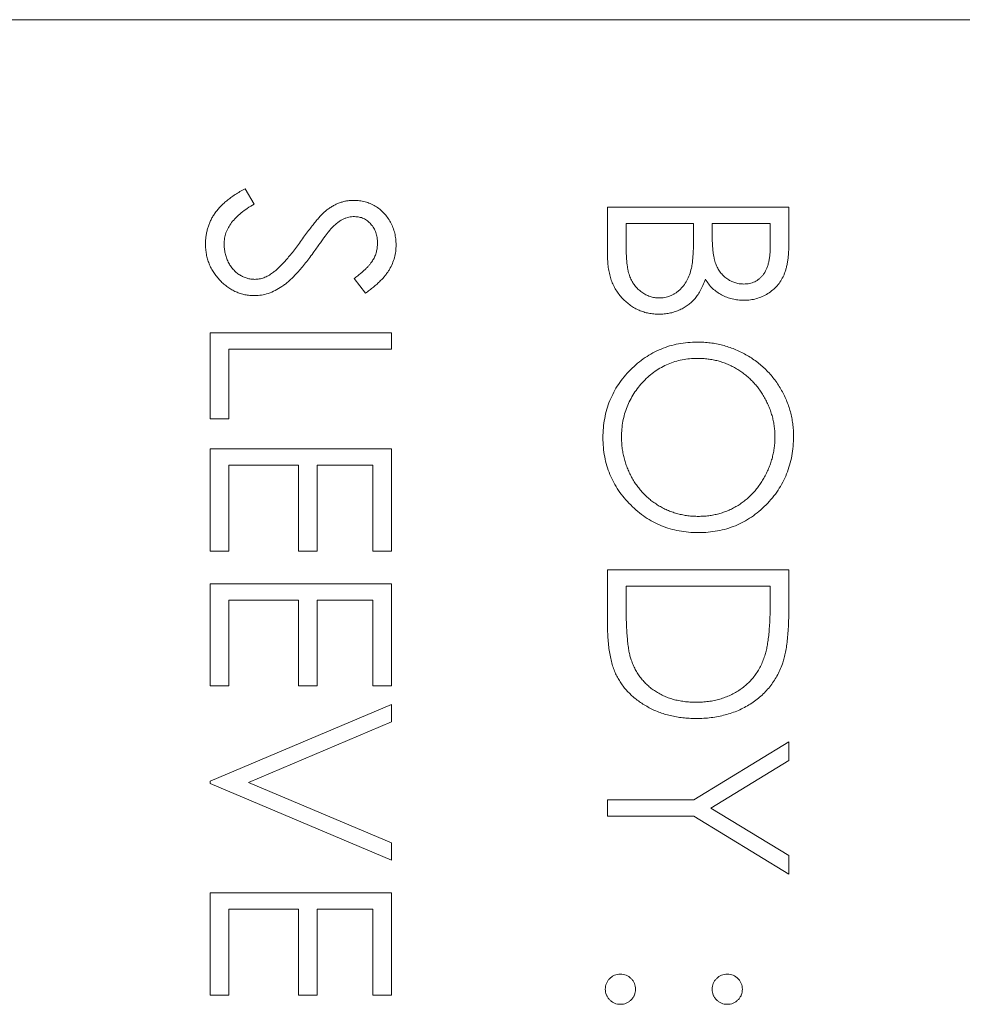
# Model space of a CAD drawing. Header units: millimetres. Extents: x -114 to 331, y -285 to 420.
# Tile 23 of 29: x -28.5 to -21.62, y 229.87 to 237.06. Entities that reach past the tile are written whole.
import ezdxf

# ---------------------------------------------------------------- set-up
doc = ezdxf.new("R2010")
doc.units = ezdxf.units.MM

msp = doc.modelspace()

# ---------------------------------------------------------------- linework, layer by layer
at = {"color": 7, "linetype": 'Continuous', "lineweight": 15}
for p, q in [((-18.7117, 237.0617), (-32.6117, 237.0617)), ((-26.8565, 235.8278), (-26.7895, 235.716)), ((-24.2117, 235.6921), (-22.8888, 235.6921)), ((-24.2117, 235.3344), (-24.2117, 235.6921)), ((-22.8888, 235.6921), (-22.8888, 235.434)), ((-24.076, 235.5734), (-24.076, 235.4043)), ((-23.5842, 235.5734), (-24.076, 235.5734)), ((-23.5842, 235.4947), (-23.5842, 235.5734)), ((-23.4485, 235.5734), (-23.4485, 235.4936)), ((-23.0245, 235.5734), (-23.4485, 235.5734)), ((-23.0245, 235.4123), (-23.0245, 235.5734)), ((-25.9788, 235.0646), (-26.0602, 235.1719)), ((-27.1117, 234.7763), (-25.7888, 234.7763)), ((-27.1117, 234.1487), (-27.1117, 234.7763)), ((-25.7888, 234.7763), (-25.7888, 234.6575)), ((-26.976, 234.6575), (-26.976, 234.1487)), ((-25.7888, 234.6575), (-26.976, 234.6575)), ((-26.976, 234.1487), (-27.1117, 234.1487)), ((-27.1117, 233.9282), (-25.7888, 233.9282)), ((-27.1117, 233.182), (-27.1117, 233.9282)), ((-25.7888, 233.9282), (-25.7888, 233.182)), ((-26.976, 233.8095), (-26.976, 233.182)), ((-26.4672, 233.8095), (-26.976, 233.8095)), ((-26.4672, 233.182), (-26.4672, 233.8095)), ((-26.3315, 233.8095), (-26.3315, 233.182)), ((-25.9245, 233.8095), (-26.3315, 233.8095)), ((-25.9245, 233.182), (-25.9245, 233.8095)), ((-26.976, 233.182), (-27.1117, 233.182)), ((-26.3315, 233.182), (-26.4672, 233.182)), ((-25.7888, 233.182), (-25.9245, 233.182)), ((-24.2117, 233.0463), (-22.8888, 233.0463)), ((-24.2117, 232.6363), (-24.2117, 233.0463)), ((-22.8888, 233.0463), (-22.8888, 232.7792)), ((-27.1117, 232.9445), (-25.7888, 232.9445)), ((-27.1117, 232.1983), (-27.1117, 232.9445)), ((-25.7888, 232.9445), (-25.7888, 232.1983)), ((-24.076, 232.9276), (-24.076, 232.7757)), ((-23.0245, 232.9276), (-24.076, 232.9276)), ((-23.0245, 232.8346), (-23.0245, 232.9276)), ((-26.976, 232.8258), (-26.976, 232.1983)), ((-26.4672, 232.8258), (-26.976, 232.8258)), ((-26.4672, 232.1983), (-26.4672, 232.8258)), ((-26.3315, 232.8258), (-26.3315, 232.1983)), ((-25.9245, 232.8258), (-26.3315, 232.8258)), ((-25.9245, 232.1983), (-25.9245, 232.8258)), ((-26.976, 232.1983), (-27.1117, 232.1983)), ((-26.3315, 232.1983), (-26.4672, 232.1983)), ((-25.7888, 232.1983), (-25.9245, 232.1983)), ((-27.1117, 231.5029), (-25.7888, 232.0626)), ((-25.7888, 232.0626), (-25.7888, 231.9354)), ((-25.7888, 231.9354), (-26.8313, 231.4944)), ((-23.5829, 231.3672), (-22.8888, 231.7912)), ((-22.8888, 231.7912), (-22.8888, 231.6553)), ((-22.8888, 231.6553), (-23.4572, 231.3076)), ((-27.1117, 231.4859), (-27.1117, 231.5029)), ((-25.7888, 230.9262), (-27.1117, 231.4859)), ((-26.8313, 231.4944), (-25.7888, 231.0534)), ((-24.2117, 231.2485), (-24.2117, 231.3672)), ((-24.2117, 231.3672), (-23.5829, 231.3672)), ((-23.4572, 231.3076), (-22.8888, 230.9604)), ((-23.5829, 231.2485), (-24.2117, 231.2485)), ((-22.8888, 230.8245), (-23.5829, 231.2485)), ((-25.7888, 231.0534), (-25.7888, 230.9262)), ((-22.8888, 230.9604), (-22.8888, 230.8245)), ((-27.1117, 230.6888), (-25.7888, 230.6888)), ((-27.1117, 229.9425), (-27.1117, 230.6888)), ((-25.7888, 230.6888), (-25.7888, 229.9425)), ((-26.976, 230.5701), (-26.976, 229.9425)), ((-26.4672, 230.5701), (-26.976, 230.5701)), ((-26.4672, 229.9425), (-26.4672, 230.5701)), ((-26.3315, 230.5701), (-26.3315, 229.9425)), ((-25.9245, 230.5701), (-26.3315, 230.5701)), ((-25.9245, 229.9425), (-25.9245, 230.5701)), ((-26.976, 229.9425), (-27.1117, 229.9425)), ((-26.3315, 229.9425), (-26.4672, 229.9425)), ((-25.7888, 229.9425), (-25.9245, 229.9425))]:
    msp.add_line(p, q, dxfattribs=at)
for points, knots in [([(-27.1456, 235.4255), (-27.1455, 235.4355), (-27.1451, 235.4554), (-27.1417, 235.4848), (-27.1369, 235.5135), (-27.1292, 235.5414), (-27.12, 235.5686), (-27.1086, 235.5951), (-27.095, 235.6209), (-27.0793, 235.6462), (-27.0612, 235.6708), (-27.04, 235.6946), (-27.0165, 235.7183), (-26.9898, 235.7412), (-26.9606, 235.7639), (-26.9285, 235.7857), (-26.8936, 235.8073), (-26.8691, 235.8209), (-26.8565, 235.8278)], [0, 0, 0, 0, 0.057208, 0.113696, 0.169178, 0.224159, 0.27872, 0.333794, 0.389241, 0.445822, 0.503704, 0.564294, 0.627975, 0.695038, 0.765373, 0.839611, 0.917538, 1, 1, 1, 1]), ([(-26.265, 235.6691), (-26.2572, 235.6749), (-26.2419, 235.6864), (-26.218, 235.7016), (-26.1935, 235.7145), (-26.1684, 235.7246), (-26.1429, 235.7331), (-26.1169, 235.7389), (-26.0904, 235.7425), (-26.0726, 235.7428), (-26.0636, 235.743)], [0, 0, 0, 0, 0.133507, 0.262559, 0.388264, 0.512667, 0.633722, 0.755394, 0.877553, 1, 1, 1, 1]), ([(-26.0636, 235.743), (-26.0496, 235.7425), (-26.0219, 235.7415), (-25.9815, 235.7333), (-25.9429, 235.7203), (-25.9064, 235.702), (-25.8732, 235.6785), (-25.8427, 235.6512), (-25.8171, 235.6188), (-25.7947, 235.5832), (-25.7772, 235.5443), (-25.764, 235.5034), (-25.7565, 235.4607), (-25.7554, 235.4317), (-25.7549, 235.4171)], [0, 0, 0, 0, 0.083785, 0.16578, 0.24628, 0.327461, 0.408797, 0.489715, 0.571376, 0.655523, 0.741019, 0.826547, 0.911989, 1, 1, 1, 1]), ([(-26.7895, 235.716), (-26.8069, 235.7056), (-26.8402, 235.6857), (-26.8853, 235.6524), (-26.9236, 235.618), (-26.955, 235.5821), (-26.9796, 235.5449), (-26.9971, 235.5063), (-27.008, 235.4663), (-27.0093, 235.4391), (-27.01, 235.4255)], [0, 0, 0, 0, 0.159004, 0.304646, 0.438547, 0.562322, 0.677433, 0.786897, 0.893611, 1, 1, 1, 1]), ([(-26.445, 235.4523), (-26.4351, 235.4662), (-26.4161, 235.4928), (-26.388, 235.53), (-26.3622, 235.5633), (-26.3387, 235.5925), (-26.3173, 235.6176), (-26.2983, 235.6388), (-26.2812, 235.6556), (-26.27, 235.6649), (-26.265, 235.6691)], [0, 0, 0, 0, 0.181535, 0.347082, 0.495568, 0.628357, 0.74552, 0.845831, 0.930782, 1, 1, 1, 1]), ([(-26.0581, 235.6243), (-26.0651, 235.6241), (-26.0793, 235.6238), (-26.1003, 235.6197), (-26.1212, 235.6144), (-26.142, 235.6059), (-26.1629, 235.5943), (-26.1845, 235.5789), (-26.2068, 235.5597), (-26.2213, 235.5449), (-26.229, 235.5371)], [0, 0, 0, 0, 0.107285, 0.214746, 0.322939, 0.434116, 0.553412, 0.686073, 0.834256, 1, 1, 1, 1]), ([(-25.8906, 235.4303), (-25.891, 235.444), (-25.8919, 235.4703), (-25.9016, 235.5077), (-25.9167, 235.5414), (-25.938, 235.5703), (-25.9632, 235.5944), (-25.9923, 235.6119), (-26.0243, 235.6224), (-26.0467, 235.6236), (-26.0581, 235.6243)], [0, 0, 0, 0, 0.143073, 0.275903, 0.402371, 0.528414, 0.650356, 0.765895, 0.880774, 1, 1, 1, 1]), ([(-26.229, 235.5371), (-26.2316, 235.5342), (-26.2377, 235.5273), (-26.2478, 235.5147), (-26.2602, 235.4981), (-26.2755, 235.4779), (-26.2933, 235.4538), (-26.3133, 235.4256), (-26.3362, 235.3938), (-26.3522, 235.3712), (-26.3607, 235.3593)], [0, 0, 0, 0, 0.052594, 0.124952, 0.218094, 0.333502, 0.468789, 0.624938, 0.801683, 1, 1, 1, 1]), ([(-26.6559, 235.2138), (-26.6483, 235.2197), (-26.6324, 235.2321), (-26.6087, 235.2535), (-26.5843, 235.2786), (-26.5582, 235.3065), (-26.5317, 235.3383), (-26.5034, 235.373), (-26.4744, 235.4114), (-26.455, 235.4384), (-26.445, 235.4523)], [0, 0, 0, 0, 0.090279, 0.18953, 0.299198, 0.418926, 0.548376, 0.688136, 0.839084, 1, 1, 1, 1]), ([(-23.5998, 235.2472), (-23.5985, 235.2536), (-23.5957, 235.2676), (-23.5927, 235.2903), (-23.59, 235.3163), (-23.5881, 235.3456), (-23.586, 235.3782), (-23.5852, 235.4141), (-23.5843, 235.4534), (-23.5842, 235.4806), (-23.5842, 235.4947)], [0, 0, 0, 0, 0.079306, 0.171953, 0.277057, 0.394731, 0.526177, 0.671345, 0.829285, 1, 1, 1, 1]), ([(-23.4485, 235.4936), (-23.4484, 235.482), (-23.4481, 235.4594), (-23.4472, 235.4268), (-23.4449, 235.3965), (-23.4425, 235.3686), (-23.4387, 235.3432), (-23.4342, 235.3202), (-23.4294, 235.2994), (-23.4213, 235.2754), (-23.4092, 235.2481), (-23.3905, 235.2191), (-23.3682, 235.1935), (-23.3425, 235.1719), (-23.3142, 235.1542), (-23.2838, 235.1419), (-23.252, 235.1336), (-23.2301, 235.1328), (-23.219, 235.1324)], [0, 0, 0, 0, 0.072301, 0.1397003, 0.2022885, 0.2605995, 0.3131903, 0.3617389, 0.4057065, 0.44554, 0.518832, 0.5897782, 0.6588675, 0.7284305, 0.7972827, 0.8648154, 0.9313638, 1, 1, 1, 1]), ([(-26.7876, 235.0476), (-26.7995, 235.0479), (-26.823, 235.0484), (-26.8575, 235.054), (-26.891, 235.0623), (-26.9231, 235.0748), (-26.9543, 235.09), (-26.984, 235.1094), (-27.0126, 235.1318), (-27.0395, 235.1575), (-27.0642, 235.1857), (-27.0862, 235.2154), (-27.1045, 235.2468), (-27.1195, 235.2797), (-27.1312, 235.314), (-27.1396, 235.3498), (-27.1448, 235.3872), (-27.1454, 235.4126), (-27.1456, 235.4255)], [0, 0, 0, 0, 0.061484, 0.121775, 0.18092, 0.240256, 0.300114, 0.361146, 0.423501, 0.488669, 0.553954, 0.617581, 0.680238, 0.742187, 0.804663, 0.868259, 0.93302, 1, 1, 1, 1]), ([(-27.01, 235.4255), (-27.0096, 235.4139), (-27.009, 235.3909), (-27.0028, 235.3571), (-26.9934, 235.3242), (-26.9799, 235.293), (-26.9635, 235.2638), (-26.9437, 235.2383), (-26.9215, 235.2162), (-26.8968, 235.1981), (-26.8702, 235.1843), (-26.843, 235.1736), (-26.8145, 235.1677), (-26.7954, 235.1668), (-26.7858, 235.1664)], [0, 0, 0, 0, 0.091264, 0.18093, 0.270088, 0.360156, 0.448343, 0.532666, 0.613834, 0.693982, 0.772716, 0.849335, 0.923967, 1, 1, 1, 1]), ([(-26.0602, 235.1719), (-26.0518, 235.1784), (-26.0357, 235.1909), (-26.0132, 235.2098), (-25.9927, 235.2277), (-25.9748, 235.2453), (-25.9587, 235.2617), (-25.9448, 235.2776), (-25.9332, 235.2928), (-25.9208, 235.312), (-25.9085, 235.3361), (-25.8981, 235.3663), (-25.8918, 235.3979), (-25.891, 235.4194), (-25.8906, 235.4303)], [0, 0, 0, 0, 0.0984694, 0.1896291, 0.2741841, 0.3521832, 0.4231989, 0.4885509, 0.5484733, 0.6014402, 0.7011981, 0.7995918, 0.8985451, 1, 1, 1, 1]), ([(-25.7549, 235.4171), (-25.7554, 235.4015), (-25.7565, 235.3705), (-25.7658, 235.3249), (-25.7812, 235.281), (-25.7986, 235.2456), (-25.8161, 235.218), (-25.832, 235.1969), (-25.8502, 235.1755), (-25.871, 235.1537), (-25.8943, 235.1318), (-25.9202, 235.1095), (-25.9484, 235.0868), (-25.9685, 235.0721), (-25.9788, 235.0646)], [0, 0, 0, 0, 0.107233, 0.213252, 0.31883, 0.426794, 0.483646, 0.543604, 0.608308, 0.677127, 0.750686, 0.828713, 0.91219, 1, 1, 1, 1]), ([(-24.076, 235.4043), (-24.0759, 235.3922), (-24.0756, 235.3689), (-24.0747, 235.3352), (-24.0726, 235.304), (-24.0694, 235.2754), (-24.0658, 235.2491), (-24.061, 235.2254), (-24.0556, 235.2041), (-24.0471, 235.1794), (-24.034, 235.1517), (-24.0143, 235.1217), (-23.9907, 235.0951), (-23.9634, 235.0725), (-23.9338, 235.054), (-23.9024, 235.0405), (-23.8697, 235.0322), (-23.8474, 235.0312), (-23.8362, 235.0307)], [0, 0, 0, 0, 0.072502, 0.139739, 0.201795, 0.259822, 0.312206, 0.360773, 0.40454, 0.443698, 0.516841, 0.587874, 0.657965, 0.728969, 0.799308, 0.866636, 0.933116, 1, 1, 1, 1]), ([(-23.219, 235.1324), (-23.2117, 235.1326), (-23.1973, 235.133), (-23.1763, 235.1362), (-23.1565, 235.1416), (-23.1377, 235.1486), (-23.1205, 235.1584), (-23.1043, 235.1698), (-23.0896, 235.1837), (-23.0759, 235.1995), (-23.0637, 235.2176), (-23.053, 235.2381), (-23.0444, 235.2613), (-23.0369, 235.2866), (-23.0316, 235.3146), (-23.0272, 235.3449), (-23.0249, 235.3778), (-23.0246, 235.4005), (-23.0245, 235.4123)], [0, 0, 0, 0, 0.057003, 0.111818, 0.164402, 0.21587, 0.266841, 0.317479, 0.369902, 0.4234, 0.479718, 0.539241, 0.602431, 0.67103, 0.744485, 0.823454, 0.90874, 1, 1, 1, 1]), ([(-22.8888, 235.434), (-22.8889, 235.4214), (-22.889, 235.3969), (-22.891, 235.3613), (-22.8937, 235.3279), (-22.898, 235.2968), (-22.9033, 235.268), (-22.9096, 235.2413), (-22.9171, 235.2169), (-22.9292, 235.1877), (-22.9471, 235.1545), (-22.9735, 235.1185), (-23.0058, 235.0877), (-23.0423, 235.0612), (-23.0824, 235.0401), (-23.1252, 235.0249), (-23.1702, 235.0152), (-23.201, 235.0142), (-23.2166, 235.0137)], [0, 0, 0, 0, 0.062594, 0.121323, 0.17668, 0.228365, 0.276868, 0.321879, 0.364099, 0.403356, 0.477968, 0.550535, 0.623584, 0.698175, 0.773354, 0.847281, 0.922818, 1, 1, 1, 1]), ([(-26.3607, 235.3593), (-26.3711, 235.3449), (-26.3914, 235.3171), (-26.4218, 235.2776), (-26.4515, 235.2417), (-26.4804, 235.2094), (-26.5082, 235.1803), (-26.5352, 235.1548), (-26.5613, 235.1327), (-26.5948, 235.1088), (-26.6359, 235.0844), (-26.6863, 235.0634), (-26.7369, 235.0502), (-26.7708, 235.0485), (-26.7876, 235.0476)], [0, 0, 0, 0, 0.096972, 0.187773, 0.272396, 0.351321, 0.424335, 0.491909, 0.554233, 0.611268, 0.716348, 0.81454, 0.908495, 1, 1, 1, 1]), ([(-23.8362, 234.9119), (-23.8491, 234.9123), (-23.8745, 234.913), (-23.9119, 234.9184), (-23.9475, 234.9275), (-23.9818, 234.94), (-24.0145, 234.9563), (-24.0458, 234.9761), (-24.0754, 234.9998), (-24.1035, 235.0263), (-24.1287, 235.0563), (-24.1512, 235.0886), (-24.1697, 235.1237), (-24.1853, 235.161), (-24.1971, 235.2009), (-24.2054, 235.2432), (-24.211, 235.2879), (-24.2115, 235.3186), (-24.2117, 235.3344)], [0, 0, 0, 0, 0.0611603, 0.1203346, 0.1781803, 0.2352351, 0.292683, 0.3511862, 0.4104566, 0.4717199, 0.5337612, 0.595739, 0.6578875, 0.7212952, 0.7868225, 0.8546862, 0.925478, 1, 1, 1, 1]), ([(-23.8362, 235.0307), (-23.8292, 235.0308), (-23.8154, 235.031), (-23.795, 235.0341), (-23.7752, 235.0386), (-23.7561, 235.0445), (-23.7379, 235.0531), (-23.7202, 235.063), (-23.7031, 235.0747), (-23.6815, 235.093), (-23.6566, 235.1195), (-23.6322, 235.1572), (-23.6125, 235.2), (-23.6041, 235.2311), (-23.5998, 235.2472)], [0, 0, 0, 0, 0.0602874, 0.1196024, 0.1775034, 0.2351427, 0.2921326, 0.3508712, 0.4100979, 0.4707315, 0.5948287, 0.7225788, 0.8566914, 1, 1, 1, 1]), ([(-26.7858, 235.1664), (-26.7748, 235.1669), (-26.7524, 235.168), (-26.7193, 235.1776), (-26.6866, 235.1927), (-26.6664, 235.2066), (-26.6559, 235.2138)], [0, 0, 0, 0, 0.2347234, 0.4771583, 0.7285563, 1, 1, 1, 1]), ([(-23.4981, 235.1666), (-23.5038, 235.1516), (-23.5149, 235.1228), (-23.5344, 235.0833), (-23.5556, 235.0492), (-23.5788, 235.0203), (-23.6038, 234.9956), (-23.6309, 234.974), (-23.6606, 234.9556), (-23.6925, 234.9399), (-23.7263, 234.9276), (-23.7617, 234.9184), (-23.7985, 234.9131), (-23.8236, 234.9123), (-23.8362, 234.9119)], [0, 0, 0, 0, 0.1060575, 0.2029143, 0.2903002, 0.3702226, 0.4463837, 0.5213969, 0.5982911, 0.6761425, 0.7555287, 0.8348872, 0.916646, 1, 1, 1, 1]), ([(-23.2166, 235.0137), (-23.2312, 235.0141), (-23.2599, 235.0149), (-23.3019, 235.0227), (-23.3419, 235.0349), (-23.3797, 235.0518), (-23.4145, 235.0737), (-23.4465, 235.0997), (-23.4745, 235.1311), (-23.4901, 235.1547), (-23.4981, 235.1666)], [0, 0, 0, 0, 0.1305691, 0.2565806, 0.3805516, 0.5036229, 0.6257393, 0.7475486, 0.8717661, 1, 1, 1, 1]), ([(-24.2456, 234.0109), (-24.2451, 234.0349), (-24.2439, 234.0822), (-24.234, 234.1515), (-24.2185, 234.2182), (-24.1964, 234.2818), (-24.1678, 234.3426), (-24.133, 234.4007), (-24.0916, 234.4557), (-24.0447, 234.5072), (-23.9936, 234.5543), (-23.9389, 234.5955), (-23.8815, 234.6303), (-23.8215, 234.6588), (-23.759, 234.6814), (-23.6936, 234.6967), (-23.6257, 234.7067), (-23.5795, 234.7078), (-23.5561, 234.7084)], [0, 0, 0, 0, 0.065819, 0.129747, 0.192072, 0.253459, 0.31457, 0.37628, 0.439026, 0.503267, 0.567493, 0.629705, 0.691, 0.751452, 0.812004, 0.87315, 0.935635, 1, 1, 1, 1]), ([(-23.5561, 234.7084), (-23.5404, 234.7082), (-23.5091, 234.7078), (-23.4626, 234.703), (-23.417, 234.696), (-23.3721, 234.6859), (-23.3283, 234.6728), (-23.2852, 234.6572), (-23.2431, 234.6383), (-23.202, 234.6169), (-23.1625, 234.593), (-23.1251, 234.5665), (-23.0896, 234.5386), (-23.0568, 234.5079), (-23.0259, 234.4755), (-22.9973, 234.441), (-22.9707, 234.4044), (-22.9467, 234.3657), (-22.925, 234.3257), (-22.9064, 234.2846), (-22.8905, 234.2428), (-22.8775, 234.2001), (-22.8673, 234.1566), (-22.8603, 234.1123), (-22.8555, 234.0672), (-22.8551, 234.0368), (-22.8549, 234.0215)], [0, 0, 0, 0, 0.043209, 0.085873, 0.12812, 0.170152, 0.211918, 0.253753, 0.296006, 0.338443, 0.381015, 0.42282, 0.464089, 0.505126, 0.545975, 0.586985, 0.628339, 0.670084, 0.711992, 0.753039, 0.794049, 0.834886, 0.875498, 0.916547, 0.958004, 1, 1, 1, 1]), ([(-23.5556, 234.5897), (-23.5747, 234.5892), (-23.6123, 234.5883), (-23.6674, 234.58), (-23.7203, 234.5672), (-23.7708, 234.5483), (-23.8193, 234.5248), (-23.8654, 234.4957), (-23.9091, 234.4612), (-23.95, 234.422), (-23.9874, 234.3791), (-24.0202, 234.3337), (-24.0479, 234.286), (-24.0705, 234.2361), (-24.0884, 234.1841), (-24.1007, 234.1298), (-24.1088, 234.0735), (-24.1096, 234.0352), (-24.11, 234.0157)], [0, 0, 0, 0, 0.064504, 0.126899, 0.187747, 0.24815, 0.308586, 0.369583, 0.431827, 0.49618, 0.560668, 0.623504, 0.68526, 0.746537, 0.808327, 0.870486, 0.934317, 1, 1, 1, 1]), ([(-22.9906, 234.0157), (-22.9907, 234.0282), (-22.991, 234.0532), (-22.995, 234.0904), (-23.0008, 234.127), (-23.0089, 234.1632), (-23.02, 234.1988), (-23.0328, 234.234), (-23.0484, 234.2686), (-23.066, 234.3025), (-23.0855, 234.3354), (-23.107, 234.3664), (-23.1301, 234.3956), (-23.1548, 234.423), (-23.1812, 234.4484), (-23.2089, 234.4725), (-23.2387, 234.4941), (-23.2699, 234.514), (-23.3023, 234.5317), (-23.3357, 234.5475), (-23.3702, 234.5604), (-23.4056, 234.5709), (-23.4417, 234.5797), (-23.4789, 234.5852), (-23.5169, 234.5893), (-23.5426, 234.5896), (-23.5556, 234.5897)], [0, 0, 0, 0, 0.042023, 0.083645, 0.124984, 0.166247, 0.207702, 0.249631, 0.291742, 0.334743, 0.37746, 0.419556, 0.461044, 0.502096, 0.542891, 0.583801, 0.624864, 0.666225, 0.707399, 0.748557, 0.789655, 0.83074, 0.87207, 0.913993, 0.956498, 1, 1, 1, 1]), ([(-23.5497, 233.3177), (-23.5735, 233.3182), (-23.6204, 233.3194), (-23.6893, 233.3293), (-23.7555, 233.3448), (-23.8189, 233.367), (-23.8796, 233.3954), (-23.9374, 233.4304), (-23.9924, 233.4717), (-24.0439, 233.5186), (-24.0911, 233.5698), (-24.1323, 233.6247), (-24.1677, 233.6821), (-24.196, 233.7426), (-24.2186, 233.8057), (-24.234, 233.8716), (-24.2439, 233.9403), (-24.2451, 233.9871), (-24.2456, 234.0109)], [0, 0, 0, 0, 0.065227, 0.128569, 0.19032, 0.251378, 0.312388, 0.373789, 0.436431, 0.500567, 0.564687, 0.627136, 0.688455, 0.749246, 0.810155, 0.871671, 0.934773, 1, 1, 1, 1]), ([(-24.11, 234.0157), (-24.1098, 234.0026), (-24.1094, 233.9767), (-24.1058, 233.9381), (-24.1001, 233.9002), (-24.0918, 233.863), (-24.0814, 233.8267), (-24.0691, 233.791), (-24.0537, 233.7563), (-24.0367, 233.7222), (-24.0174, 233.6895), (-23.9966, 233.6583), (-23.9735, 233.6294), (-23.9492, 233.6021), (-23.9231, 233.5765), (-23.8953, 233.5529), (-23.8657, 233.5314), (-23.8346, 233.5115), (-23.802, 233.4938), (-23.7686, 233.4784), (-23.7342, 233.4654), (-23.699, 233.4548), (-23.6629, 233.4465), (-23.6258, 233.4408), (-23.588, 233.4368), (-23.5624, 233.4365), (-23.5495, 233.4364)], [0, 0, 0, 0, 0.043633, 0.086538, 0.129177, 0.171436, 0.213416, 0.255266, 0.297369, 0.339941, 0.382347, 0.423953, 0.464871, 0.505572, 0.546003, 0.586568, 0.627065, 0.668271, 0.709549, 0.750428, 0.791096, 0.832027, 0.873136, 0.914611, 0.956956, 1, 1, 1, 1]), ([(-22.8549, 234.0215), (-22.8555, 233.997), (-22.8567, 233.9489), (-22.8661, 233.8782), (-22.8822, 233.8107), (-22.9037, 233.7459), (-22.9324, 233.6844), (-22.967, 233.626), (-23.008, 233.5706), (-23.055, 233.5192), (-23.1062, 233.472), (-23.1608, 233.4305), (-23.2185, 233.3957), (-23.2792, 233.3672), (-23.3426, 233.3448), (-23.4092, 233.3293), (-23.4785, 233.3194), (-23.5258, 233.3182), (-23.5497, 233.3177)], [0, 0, 0, 0, 0.06657, 0.130749, 0.193413, 0.254989, 0.316114, 0.377262, 0.439401, 0.502971, 0.566525, 0.628231, 0.689091, 0.749345, 0.81017, 0.87161, 0.934869, 1, 1, 1, 1]), ([(-23.5495, 233.4364), (-23.5367, 233.4365), (-23.5112, 233.4368), (-23.4736, 233.4408), (-23.4369, 233.4465), (-23.4011, 233.4548), (-23.3663, 233.4654), (-23.3325, 233.4784), (-23.2995, 233.4938), (-23.2676, 233.5115), (-23.2369, 233.5314), (-23.2075, 233.5532), (-23.1801, 233.5771), (-23.1539, 233.6026), (-23.1295, 233.6303), (-23.1068, 233.66), (-23.0854, 233.6913), (-23.0661, 233.7246), (-23.0482, 233.7589), (-23.033, 233.7941), (-23.02, 233.8298), (-23.0089, 233.8659), (-23.0008, 233.9027), (-22.995, 233.9399), (-22.991, 233.9776), (-22.9907, 234.003), (-22.9906, 234.0157)], [0, 0, 0, 0, 0.042915, 0.08513, 0.126473, 0.167453, 0.207976, 0.248249, 0.28875, 0.32967, 0.370537, 0.411129, 0.451819, 0.492406, 0.533486, 0.575263, 0.617441, 0.660672, 0.70394, 0.746868, 0.789079, 0.831104, 0.873238, 0.915166, 0.957381, 1, 1, 1, 1]), ([(-23.0616, 232.428), (-23.0585, 232.4391), (-23.052, 232.4627), (-23.0449, 232.5012), (-23.0386, 232.5445), (-23.0333, 232.5929), (-23.0295, 232.6462), (-23.0266, 232.7045), (-23.0247, 232.7678), (-23.0246, 232.8118), (-23.0245, 232.8346)], [0, 0, 0, 0, 0.084319, 0.179285, 0.286583, 0.405111, 0.535593, 0.67819, 0.832976, 1, 1, 1, 1]), ([(-24.076, 232.7757), (-24.0759, 232.7539), (-24.0758, 232.7119), (-24.0742, 232.6516), (-24.0716, 232.5964), (-24.068, 232.5465), (-24.0632, 232.5018), (-24.0579, 232.4622), (-24.0512, 232.4279), (-24.0452, 232.4072), (-24.0424, 232.3976)], [0, 0, 0, 0, 0.171901, 0.330628, 0.475549, 0.606746, 0.725024, 0.829742, 0.921323, 1, 1, 1, 1]), ([(-22.8888, 232.7792), (-22.889, 232.7559), (-22.8893, 232.711), (-22.8913, 232.6462), (-22.895, 232.5862), (-22.9003, 232.5312), (-22.9067, 232.4811), (-22.9149, 232.4361), (-22.9245, 232.3958), (-22.9326, 232.3711), (-22.9365, 232.3594)], [0, 0, 0, 0, 0.164289, 0.317406, 0.458844, 0.589367, 0.707831, 0.81577, 0.91288, 1, 1, 1, 1]), ([(-23.567, 231.9608), (-23.5833, 231.9611), (-23.6155, 231.9615), (-23.663, 231.9657), (-23.7091, 231.9719), (-23.7536, 231.9813), (-23.7968, 231.9928), (-23.8383, 232.0075), (-23.8785, 232.0244), (-23.9168, 232.0441), (-23.9531, 232.0657), (-23.9874, 232.0889), (-24.019, 232.1136), (-24.0482, 232.1401), (-24.0749, 232.1681), (-24.0993, 232.1977), (-24.1209, 232.229), (-24.1406, 232.2619), (-24.1577, 232.2973), (-24.1722, 232.3359), (-24.1843, 232.3779), (-24.1943, 232.4231), (-24.2023, 232.4717), (-24.2076, 232.5236), (-24.2112, 232.5789), (-24.2116, 232.6168), (-24.2117, 232.6363)], [0, 0, 0, 0, 0.046081, 0.090807, 0.134295, 0.177024, 0.218823, 0.260244, 0.30108, 0.341614, 0.381583, 0.42012, 0.458075, 0.494738, 0.531195, 0.566934, 0.602713, 0.638327, 0.674853, 0.713467, 0.754442, 0.797815, 0.843989, 0.893072, 0.944963, 1, 1, 1, 1]), ([(-24.0424, 232.3976), (-24.0381, 232.3855), (-24.0297, 232.3616), (-24.0144, 232.3273), (-23.9962, 232.2952), (-23.9761, 232.265), (-23.9531, 232.2369), (-23.928, 232.2106), (-23.9004, 232.1863), (-23.8706, 232.1641), (-23.8386, 232.1443), (-23.8047, 232.1271), (-23.7694, 232.112), (-23.7321, 232.1002), (-23.6931, 232.0909), (-23.6525, 232.0844), (-23.6102, 232.0803), (-23.5814, 232.0798), (-23.5667, 232.0795)], [0, 0, 0, 0, 0.062415, 0.123338, 0.183125, 0.241783, 0.300579, 0.35968, 0.418882, 0.479531, 0.540851, 0.602303, 0.664463, 0.727806, 0.792895, 0.859672, 0.928464, 1, 1, 1, 1]), ([(-22.9365, 232.3594), (-22.9423, 232.3441), (-22.9539, 232.3138), (-22.9756, 232.2707), (-23.0003, 232.2302), (-23.0279, 232.1919), (-23.0591, 232.1568), (-23.0928, 232.1236), (-23.1301, 232.0935), (-23.1702, 232.0659), (-23.2126, 232.0411), (-23.2573, 232.0195), (-23.3041, 232.0015), (-23.3528, 231.9866), (-23.4035, 231.9749), (-23.4563, 231.9669), (-23.511, 231.9616), (-23.5481, 231.9611), (-23.567, 231.9608)], [0, 0, 0, 0, 0.061545, 0.121694, 0.181155, 0.239875, 0.298702, 0.357647, 0.417605, 0.478494, 0.540407, 0.602345, 0.665004, 0.728559, 0.793651, 0.860534, 0.929236, 1, 1, 1, 1]), ([(-23.5667, 232.0795), (-23.5512, 232.0797), (-23.5208, 232.0801), (-23.4762, 232.0849), (-23.4333, 232.0919), (-23.3921, 232.102), (-23.3526, 232.1149), (-23.3148, 232.131), (-23.2786, 232.1494), (-23.2446, 232.1713), (-23.2124, 232.1953), (-23.1829, 232.2219), (-23.1561, 232.2507), (-23.1315, 232.2814), (-23.1101, 232.3149), (-23.0909, 232.3503), (-23.0746, 232.3882), (-23.066, 232.4146), (-23.0616, 232.428)], [0, 0, 0, 0, 0.0701512, 0.1378126, 0.2032262, 0.2671741, 0.330024, 0.3917943, 0.4530844, 0.5143339, 0.575, 0.6348655, 0.6941163, 0.7534416, 0.8131258, 0.8740797, 0.936007, 1, 1, 1, 1]), ([(-24.2287, 229.9849), (-24.2283, 229.9923), (-24.2275, 230.0067), (-24.221, 230.0274), (-24.2109, 230.0465), (-24.1968, 230.0634), (-24.1798, 230.0772), (-24.1608, 230.0877), (-24.1401, 230.0939), (-24.1257, 230.0948), (-24.1184, 230.0952)], [0, 0, 0, 0, 0.1277566, 0.2494144, 0.3727965, 0.5001113, 0.6286099, 0.7506434, 0.8737684, 1, 1, 1, 1]), ([(-24.1184, 230.0952), (-24.111, 230.0948), (-24.0964, 230.094), (-24.0755, 230.0876), (-24.0566, 230.0773), (-24.0398, 230.0633), (-24.0257, 230.0465), (-24.0155, 230.0275), (-24.0094, 230.0067), (-24.0086, 229.9923), (-24.0082, 229.9849)], [0, 0, 0, 0, 0.129097, 0.252046, 0.373905, 0.501038, 0.628171, 0.751376, 0.872426, 1, 1, 1, 1]), ([(-23.4485, 229.9849), (-23.4481, 229.9923), (-23.4473, 230.0067), (-23.4412, 230.0275), (-23.431, 230.0465), (-23.4169, 230.0633), (-23.4001, 230.0773), (-23.3812, 230.0876), (-23.3603, 230.094), (-23.3457, 230.0948), (-23.3383, 230.0952)], [0, 0, 0, 0, 0.127574, 0.248624, 0.371829, 0.498962, 0.626095, 0.747954, 0.870903, 1, 1, 1, 1]), ([(-23.3383, 230.0952), (-23.331, 230.0948), (-23.3166, 230.0939), (-23.2959, 230.0876), (-23.2769, 230.0773), (-23.2602, 230.0632), (-23.2458, 230.0466), (-23.2357, 230.0274), (-23.2292, 230.0067), (-23.2284, 229.9923), (-23.228, 229.9849)], [0, 0, 0, 0, 0.126257, 0.249407, 0.371465, 0.498805, 0.627129, 0.750535, 0.872218, 1, 1, 1, 1]), ([(-24.1184, 229.8747), (-24.1257, 229.8751), (-24.1401, 229.876), (-24.161, 229.8818), (-24.1797, 229.8927), (-24.1968, 229.9064), (-24.2108, 229.9234), (-24.2212, 229.9423), (-24.2275, 229.9631), (-24.2283, 229.9776), (-24.2287, 229.9849)], [0, 0, 0, 0, 0.126178, 0.248821, 0.37154, 0.499984, 0.627244, 0.749226, 0.872298, 1, 1, 1, 1]), ([(-24.0082, 229.9849), (-24.0086, 229.9776), (-24.0095, 229.9631), (-24.0154, 229.9422), (-24.0258, 229.9233), (-24.0398, 229.9065), (-24.0567, 229.8926), (-24.0754, 229.8818), (-24.0965, 229.876), (-24.111, 229.8751), (-24.1184, 229.8747)], [0, 0, 0, 0, 0.127519, 0.249986, 0.371792, 0.49887, 0.625948, 0.748492, 0.870959, 1, 1, 1, 1]), ([(-23.3383, 229.8747), (-23.3457, 229.8751), (-23.3602, 229.876), (-23.3813, 229.8818), (-23.4, 229.8926), (-23.4169, 229.9065), (-23.4309, 229.9233), (-23.4413, 229.9422), (-23.4472, 229.9631), (-23.4481, 229.9776), (-23.4485, 229.9849)], [0, 0, 0, 0, 0.129041, 0.251508, 0.374052, 0.50113, 0.628208, 0.750014, 0.872481, 1, 1, 1, 1]), ([(-23.228, 229.9849), (-23.2285, 229.9776), (-23.2293, 229.9631), (-23.2352, 229.9422), (-23.2457, 229.9233), (-23.2596, 229.9065), (-23.2765, 229.8926), (-23.2952, 229.8818), (-23.3163, 229.876), (-23.3308, 229.8751), (-23.3383, 229.8747)], [0, 0, 0, 0, 0.127519, 0.249986, 0.371792, 0.49887, 0.625948, 0.748492, 0.870959, 1, 1, 1, 1])]:
    msp.add_open_spline(points, degree=3, knots=knots, dxfattribs=at)

doc.saveas('drawing.dxf')
